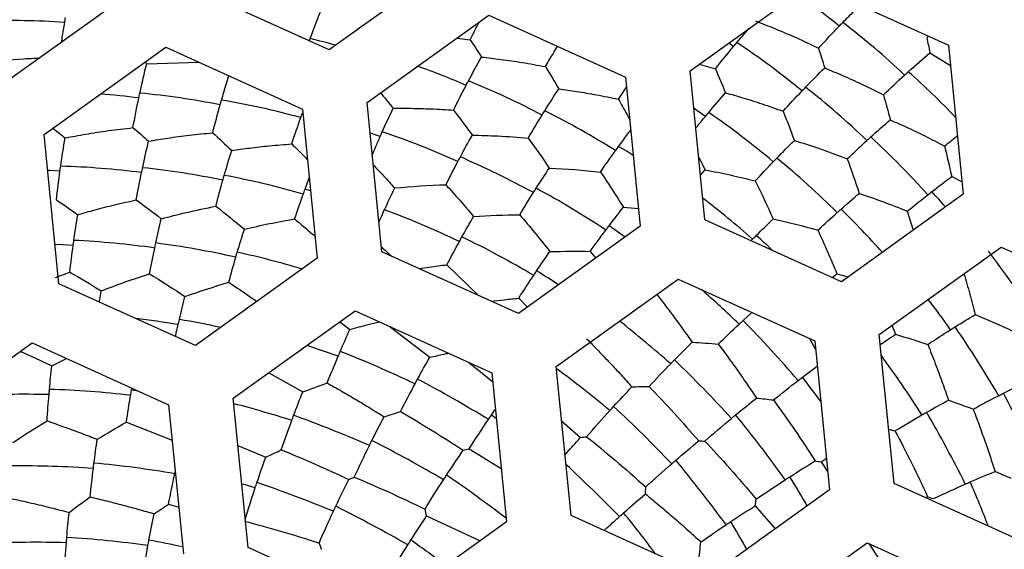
# Paper-space layout '_Inferior' of a CAD drawing. Header units: millimetres. Extents: x -40 to 40, y -40 to 40.
# Tile 18 of 25: x -4.6 to 3, y 5.7 to 9.7. Entities that reach past the tile are written whole.
import ezdxf

# ---------------------------------------------------------------- set-up
doc = ezdxf.new("R2010")
doc.units = ezdxf.units.MM

psp = doc.layouts.new('_Inferior')

# ---------------------------------------------------------------- linework, layer by layer
at = {"color": 7, "linetype": 'Continuous', "lineweight": 25}
for p, q in [((-1.2576, 10.1736), (-2.1959, 9.5006)), ((0.5834, 9.3404), (1.5217, 10.0134)), ((1.5217, 10.0134), (2.5736, 9.5373)), ((-2.1959, 9.5006), (-3.2479, 9.9767)), ((-3.7455, 9.9275), (-4.6838, 9.2545)), ((-1.9045, 9.0943), (-0.9662, 9.7673)), ((-0.9662, 9.7673), (0.0858, 9.2912)), ((-1.2106, 9.5919), (-1.1107, 9.5791)), ((2.4065, 9.5941), (2.4202, 9.6067)), ((-4.3924, 8.8482), (-3.454, 9.5212)), ((-3.454, 9.5212), (-2.4021, 9.0451)), ((0.9184, 9.5275), (0.8809, 9.5538)), ((2.5736, 9.5373), (2.6873, 8.3882)), ((-3.6143, 9.4062), (-3.6019, 9.394)), ((-3.6019, 9.394), (-3.2008, 9.4066)), ((2.43, 9.4777), (2.5891, 9.3807)), ((0.697, 8.1913), (0.5834, 9.3404)), ((0.6543, 9.3913), (0.7782, 9.3546)), ((0.0858, 9.2912), (0.1995, 8.1421)), ((0.0306, 9.1216), (0.0936, 9.2125)), ((-2.4021, 9.0451), (-2.2884, 7.896)), ((-1.7908, 7.9452), (-1.9045, 9.0943)), ((-4.2787, 7.6991), (-4.3924, 8.8482)), ((0.649, 8.6772), (0.6993, 8.5765)), ((0.663, 8.5354), (0.6993, 8.5765)), ((-2.3822, 8.4268), (-2.3496, 8.5142)), ((2.598, 8.5247), (2.6778, 8.4839)), ((-2.3397, 8.415), (-2.3822, 8.4268)), ((2.6873, 8.3882), (1.749, 7.7152)), ((0.0701, 8.2887), (0.186, 8.278)), ((-1.8134, 8.1732), (-1.7869, 8.2327)), ((1.749, 7.7152), (0.697, 8.1913)), ((2.2565, 8.2579), (2.3026, 8.1123)), ((0.1995, 8.1421), (-0.7388, 7.4691)), ((1.0524, 8.0305), (1.0645, 8.0428)), ((2.0404, 7.3089), (2.9787, 7.9819)), ((2.9787, 7.9819), (4.0307, 7.5058)), ((-2.2884, 7.896), (-3.2267, 7.223)), ((-0.7388, 7.4691), (-1.7908, 7.9452)), ((-0.1852, 7.9489), (-0.1439, 7.8958)), ((-1.2896, 7.8457), (-1.0439, 7.6072)), ((-4.3035, 7.7472), (-4.1939, 7.7892)), ((-0.4474, 7.0628), (0.4909, 7.7358)), ((0.4909, 7.7358), (1.5428, 7.2597)), ((1.6783, 7.7472), (1.7136, 7.776)), ((1.7136, 7.776), (1.801, 7.7525)), ((-3.2267, 7.223), (-4.2787, 7.6991)), ((-0.736, 7.5881), (-0.6686, 7.5195)), ((-2.9353, 6.8167), (-1.997, 7.4897)), ((-1.997, 7.4897), (-0.945, 7.0136)), ((0.9908, 7.4161), (1.0589, 7.4787)), ((-2.1155, 7.4047), (-2.0371, 7.3474)), ((-1.7274, 7.3677), (-1.4218, 7.1329)), ((2.1384, 7.3792), (2.166, 7.3104)), ((2.1541, 6.1598), (2.0404, 7.3089)), ((-5.4232, 6.5706), (-4.4848, 7.2436)), ((-4.4848, 7.2436), (-3.4329, 6.7675)), ((1.503, 7.2777), (1.5496, 7.1919)), ((1.5428, 7.2597), (1.6565, 6.1106)), ((-4.3329, 7.0663), (-4.2195, 7.1235)), ((-1.1238, 7.0945), (-0.9383, 6.9458)), ((-0.3338, 5.9137), (-0.4474, 7.0628)), ((-2.6613, 7.0132), (-2.4007, 6.8656)), ((-0.945, 7.0136), (-0.8313, 5.8645)), ((-3.7187, 6.88), (-3.7159, 6.8956)), ((-3.6662, 6.8731), (-3.7187, 6.88)), ((-3.4329, 6.7675), (-3.3192, 5.6184)), ((-2.8216, 5.6676), (-2.9353, 6.8167)), ((-0.9461, 6.6876), (-0.9169, 6.7295)), ((-0.9103, 6.6626), (-0.9461, 6.6876)), ((-3.7588, 6.6327), (-3.4058, 6.4935)), ((-0.4057, 6.641), (-0.2599, 6.5161)), ((2.1125, 6.58), (2.1611, 6.5671)), ((-2.8993, 6.4528), (-2.685, 6.3631)), ((-1.1195, 6.4278), (-0.872, 6.2759)), ((1.5918, 6.3274), (1.6325, 6.3536)), ((1.5918, 6.3274), (1.6424, 6.2537)), ((-3.3855, 6.2363), (-3.3819, 6.2527)), ((3.2061, 5.6837), (2.1541, 6.1598)), ((1.6565, 6.1106), (0.7182, 5.4376)), ((-3.4342, 6.0002), (-3.3549, 5.9791)), ((2.3953, 6.0506), (2.4129, 6.0584)), ((1.0837, 5.9886), (1.2386, 5.8108)), ((-0.8313, 5.8645), (-1.7696, 5.1915)), ((-1.4457, 5.9116), (-1.0332, 5.7197)), ((0.7182, 5.4376), (-0.3338, 5.9137)), ((1.0096, 5.0313), (1.9479, 5.7043)), ((1.9479, 5.7043), (2.9999, 5.2282)), ((1.9587, 5.6994), (2.2149, 5.3058)), ((-1.7696, 5.1915), (-2.8216, 5.6676))]:
    psp.add_line(p, q, dxfattribs=at)
at = {"color": 7, "linetype": 'Continuous', "lineweight": 25, "flags": 128}
for points in [[(0.7012, 8.9885), (0.6359, 9.0347), (0.612, 9.0514)], [(-1.8035, 8.8336), (-1.879, 8.86), (-1.8814, 8.8608)], [(0.1456, 8.6866), (0.0976, 8.717), (0.0328, 8.757)], [(-4.2699, 8.5664), (-4.3498, 8.5704), (-4.3649, 8.5711)], [(0.0842, 8.0594), (0.0222, 8.1022), (-0.0409, 8.1448)], [(-4.1685, 7.9942), (-4.2484, 7.9988), (-4.3086, 8.0017)], [(-2.7661, 6.1279), (-2.8436, 6.1492), (-2.87, 6.1563)]]:
    psp.add_lwpolyline(points, dxfattribs=at)
at = {"color": 7, "linetype": 'Continuous', "lineweight": 25}
for centre, radius, start, end in [((0, 0), 40, 90.52734, 270.52734), ((0, 0), 40, 270.52734, 90.52734), ((0, 0), 39.7, 90.52734, 270.52734), ((0, 0), 39.7, 270.52734, 90.52734), ((0, 0), 30, 90, 270), ((0, 0), 30, 270, 90), ((0, 0), 26.0203, 90.52734, 270.52734), ((0, 0), 26.0203, 270.52734, 90.52734), ((0, 0), 25.15, 90, 270.52734), ((0, 0), 25.15, 270, 90.52734), ((0, 0), 25, 11.06952, 348.93048), ((0, 0), 24.9264, 112.52267, 90), ((0.0472, 0), 24.389, 90, 270), ((0.0472, 0), 24.389, 270, 90), ((0.0472, 0), 24.2491, 90, 270), ((0.0472, 0), 24.2491, 270, 90), ((0.0472, 0), 11.9755, 90, 270), ((0, 0), 11.95, 305.64936, 125.64936), ((0.0472, 0), 11.9755, 270, 90), ((-2.0886, 5.0122), 6.035, 50.72212, 54.59912), ((0, 0), 11.95, 125.64936, 305.64936), ((-4.6231, 4.206), 5.5203, 85.95592, 92.44403), ((-1.8968, 4.9219), 6.0253, 46.69989, 52.64688), ((-3.6474, 4.0593), 5.6797, 74.66544, 76.72476), ((-2.4915, 4.4003), 6.1961, 50.54975, 56.33389), ((-3.673, 3.381), 6.3707, 66.59272, 70.1872), ((-1.7813, 4.7818), 6.0892, 43.59537, 48.3657), ((-3.5277, 3.341), 6.3903, 62.29326, 67.90359), ((-2.4702, 4.1839), 6.3903, 46.29326, 51.90359), ((-4.4371, 3.051), 6.1283, 82.7412, 85.50661), ((-4.2168, 3.1688), 6.0253, 78.69989, 84.64688), ((-4.0659, 3.0065), 6.1961, 74.54975, 80.33389), ((-3.5041, 3.1231), 6.6126, 57.90307, 63.32749), ((-3.0354, 3.5804), 6.6126, 49.90307, 55.32749), ((-3.9047, 2.605), 6.6126, 65.90307, 71.32749), ((-2.5075, 3.968), 6.6126, 41.90307, 47.32749), ((-3.9199, 2.3735), 6.8702, 61.32901, 66.55282), ((-3.1139, 3.362), 6.8702, 45.32901, 50.55282), ((-4.4447, 2.4114), 6.1961, 82.54975, 88.33389), ((-4.312, 2.2392), 6.3903, 78.29326, 83.90359), ((-4.2292, 2.0362), 6.6126, 73.90307, 79.32749), ((-4.0218, 2.1293), 7.1732, 56.52457, 61.53043), ((-3.7457, 2.5979), 7.2653, 48.54087, 52.46709), ((-2.2893, 4.0512), 6.4346, 41.21194, 42.62524), ((-4.279, 1.5489), 7.1732, 64.52457, 69.53043), ((-3.1673, 3.2637), 7.0176, 41.80079, 45.56229), ((-4.4513, 1.275), 7.5349, 59.45036, 64.21857), ((-3.6052, 2.801), 7.0604, 46.8742, 48.28481), ((-4.4715, 1.4278), 6.6126, 81.90307, 87.32749), ((-4.4223, 1.201), 6.8702, 77.32901, 82.55282), ((-4.4237, 1.0548), 7.0531, 73.36445, 77.55763), ((-2.808, 3.581), 7.1732, 32.52457, 37.53043), ((-4.4982, 1.3969), 7.4951, 57.11893, 58.65046), ((-4.7402, 1.4602), 8.2246, 46.11793, 48.86557), ((-3.8161, 2.7758), 7.8691, 35.50103, 37.61777), ((-4.5776, 0.0487), 7.4366, 80.57046, 83.13082), ((-4.5726, 0.2967), 7.2314, 77.70426, 80.26817), ((-5.2769, 0.6433), 8.6068, 48.43283, 51.85268), ((-5.0631, 1.436), 8.5095, 40.42057, 44.64867), ((-3.9394, 2.8408), 7.9732, 30.08029, 34.58917), ((-4.9645, -0.7103), 8.3475, 70.12956, 71.8803), ((-5.2095, -0.7475), 8.5095, 64.42057, 68.64867), ((-4.8665, 2.0919), 8.5724, 32.42854, 36.14038), ((-5.8925, 0.475), 9.1894, 42.3254, 46.24423), ((-5.9626, -0.4264), 9.2875, 50.33602, 53.55766), ((-5.355, 1.6068), 8.6684, 36.77015, 38.29618), ((-5.7952, -1.1676), 9.1894, 58.3254, 62.24423), ((-4.539, -0.3255), 7.1732, 88.52457, 93.53043), ((-4.5851, -0.6457), 7.5349, 83.45036, 88.21857), ((-4.4712, 2.776), 8.5095, 24.42057, 28.64867), ((-5.1097, -1.6524), 8.7045, 72.44803, 75.5064), ((-6.8641, -0.6514), 10.0932, 43.62766, 47.19897), ((-5.5763, -1.9628), 9.1894, 66.3254, 70.24423), ((-6.888, 0.3102), 10.0932, 35.62766, 39.19897), ((-5.5334, 2.0808), 9.1894, 26.3254, 30.24423), ((-6.4186, -2.5182), 10.0932, 59.62766, 63.19897), ((-4.558, -1.6773), 7.9732, 86.08029, 90.58917), ((-4.8016, -2.1545), 8.5095, 80.42057, 84.64867), ((-8.1264, -2.0565), 11.4049, 44.28042, 47.16745), ((-8.2821, -0.8667), 11.3405, 36.27579, 39.45792), ((-7.6884, -3.068), 11.2816, 52.58677, 55.46194), ((-6.0057, -3.387), 10.0932, 67.62766, 71.19897), ((-7.8435, 0.5789), 10.7837, 30.10563, 31.49586), ((-6.2019, 2.3334), 9.7327, 21.06138, 23.23356), ((-7.2136, -4.1604), 11.3405, 60.27579, 63.45792), ((-9.9234, -2.103), 12.8258, 37.0182, 38.80695), ((-9.857, -0.5481), 12.5218, 29.69258, 30.81965), ((-4.4551, -2.8018), 8.5095, 88.42057, 92.64867), ((-4.8192, -3.4238), 9.1894, 82.3254, 86.24423), ((-5.3766, -3.7076), 9.601, 77.65787, 79.24144), ((-8.8691, -4.6317), 12.6716, 53.31134, 54.81441)]:
    psp.add_arc(centre, radius, start, end, dxfattribs=at)
for points, knots in [([(-9.5098, 22.9329), (-8.5542, 23.3292), (-7.5138, 23.6912), (-5.249, 24.2935), (-4.0243, 24.5339), (-1.392, 24.8228), (0.0162, 24.871), (2.9862, 24.6911), (4.5485, 24.4623), (7.7554, 23.6421), (9.4001, 23.0496), (12.6504, 21.4386), (14.2552, 20.419), (17.2643, 17.9469), (18.667, 16.4939), (21.1059, 13.2305), (22.1404, 11.4208), (23.7254, 7.5987), (24.2751, 5.588), (24.8613, 1.5563), (24.8984, -0.4629), (24.5218, -4.339), (24.1094, -6.1951), (22.953, -9.6335), (22.2103, -11.216), (20.5249, -14.065), (19.5829, -15.3322), (17.6118, -17.5611), (16.5827, -18.5235), (14.5184, -20.1822), (13.483, -20.8791), (11.4566, -22.0562), (10.4653, -22.5367), (9.5098, -22.9329)], [0, 0, 0, 0, 0.0625, 0.0625, 0.125, 0.125, 0.1875, 0.1875, 0.25, 0.25, 0.3125, 0.3125, 0.375, 0.375, 0.4375, 0.4375, 0.5, 0.5, 0.5625, 0.5625, 0.625, 0.625, 0.6875, 0.6875, 0.75, 0.75, 0.8125, 0.8125, 0.875, 0.875, 0.9375, 0.9375, 1, 1, 1, 1]), ([(9.5098, -22.9329), (8.5542, -23.3292), (7.5138, -23.6912), (5.249, -24.2935), (4.0243, -24.5339), (1.392, -24.8228), (-0.0162, -24.871), (-2.9862, -24.6911), (-4.5485, -24.4623), (-7.7554, -23.6421), (-9.4001, -23.0496), (-12.6504, -21.4386), (-14.2552, -20.419), (-17.2643, -17.9469), (-18.667, -16.4939), (-21.1059, -13.2305), (-22.1404, -11.4208), (-23.7254, -7.5987), (-24.2751, -5.588), (-24.8613, -1.5563), (-24.8984, 0.4629), (-24.5218, 4.339), (-24.1094, 6.1951), (-22.953, 9.6335), (-22.2103, 11.216), (-20.5249, 14.065), (-19.5829, 15.3322), (-17.6118, 17.5611), (-16.5827, 18.5235), (-14.5184, 20.1822), (-13.483, 20.8791), (-11.4566, 22.0562), (-10.4653, 22.5367), (-9.5098, 22.9329)], [0, 0, 0, 0, 0.0625, 0.0625, 0.125, 0.125, 0.1875, 0.1875, 0.25, 0.25, 0.3125, 0.3125, 0.375, 0.375, 0.4375, 0.4375, 0.5, 0.5, 0.5625, 0.5625, 0.625, 0.625, 0.6875, 0.6875, 0.75, 0.75, 0.8125, 0.8125, 0.875, 0.875, 0.9375, 0.9375, 1, 1, 1, 1]), ([(1.7589, 9.7115), (1.7898, 9.743), (1.8348, 9.7888), (1.8791, 9.832), (1.8929, 9.8454)], [0, 0, 0, 0, 0.6886336, 1, 1, 1, 1]), ([(-4.2567, 9.5608), (-4.2551, 9.5725), (-4.2481, 9.6243), (-4.24, 9.6741), (-4.2338, 9.7126)], [0, 0, 0, 0, 0.226908, 1, 1, 1, 1]), ([(-1.1107, 9.5791), (-1.0909, 9.6186), (-1.0685, 9.6636), (-1.0457, 9.7069), (-1.0429, 9.7122)], [0, 0, 0, 0, 0.877684, 1, 1, 1, 1]), ([(1.0873, 9.7236), (1.1372, 9.7043), (1.2413, 9.6639), (1.4036, 9.5944), (1.515, 9.5415), (1.5727, 9.5141)], [0, 0, 0, 0, 0.30729, 0.640834, 1, 1, 1, 1]), ([(0.9433, 9.5572), (0.9703, 9.5893), (1.0011, 9.6257), (1.0316, 9.6603), (1.0353, 9.6645)], [0, 0, 0, 0, 0.878372, 1, 1, 1, 1]), ([(-0.5313, 9.3718), (-0.5099, 9.4081), (-0.4788, 9.4611), (-0.4475, 9.512), (-0.4376, 9.5281)], [0, 0, 0, 0, 0.685807, 1, 1, 1, 1]), ([(-4.8702, 9.4026), (-4.764, 9.4147), (-4.6192, 9.4313), (-4.4688, 9.4361), (-4.4287, 9.4374)], [0, 0, 0, 0, 0.733414, 1, 1, 1, 1]), ([(-1.0233, 9.4456), (-0.9738, 9.4399), (-0.8699, 9.428), (-0.7056, 9.4038), (-0.5911, 9.3828), (-0.5313, 9.3718)], [0, 0, 0, 0, 0.302814, 0.636342, 1, 1, 1, 1]), ([(1.6199, 9.3617), (1.6659, 9.3426), (1.7625, 9.3025), (1.9137, 9.234), (2.0181, 9.1822), (2.0725, 9.1552)], [0, 0, 0, 0, 0.302814, 0.636342, 1, 1, 1, 1]), ([(-3.0255, 9.1146), (-3.0138, 9.1548), (-2.9953, 9.2183), (-2.9761, 9.2792), (-2.969, 9.3017)], [0, 0, 0, 0, 0.631723, 1, 1, 1, 1]), ([(-0.4278, 9.2003), (-0.3823, 9.1939), (-0.2859, 9.1805), (-0.1329, 9.1547), (-0.0257, 9.133), (0.0306, 9.1216)], [0, 0, 0, 0, 0.298539, 0.632052, 1, 1, 1, 1]), ([(-1.7998, 9.1694), (-1.7865, 9.1532), (-1.7548, 9.1147), (-1.7227, 9.0745), (-1.7041, 9.0512)], [0, 0, 0, 0, 0.418867, 1, 1, 1, 1]), ([(0.0306, 9.1216), (0.0524, 9.0831), (0.0816, 9.0317), (0.1108, 8.9781), (0.1181, 8.9646)], [0, 0, 0, 0, 0.7489672, 1, 1, 1, 1]), ([(0.8568, 9.1703), (0.901, 9.1577), (0.9945, 9.131), (1.1425, 9.0841), (1.2456, 9.0476), (1.2997, 9.0285)], [0, 0, 0, 0, 0.298539, 0.632052, 1, 1, 1, 1]), ([(-1.7041, 9.0512), (-1.6581, 9.0513), (-1.5608, 9.0514), (-1.4056, 9.0471), (-1.2965, 9.0405), (-1.2392, 9.037)], [0, 0, 0, 0, 0.298539, 0.632052, 1, 1, 1, 1]), ([(0.6271, 8.8979), (0.6327, 8.9049), (0.6575, 8.9358), (0.6821, 8.9655), (0.7012, 8.9885)], [0, 0, 0, 0, 0.226859, 1, 1, 1, 1]), ([(2.1247, 8.9618), (2.1667, 8.9432), (2.2556, 8.9037), (2.3957, 8.8367), (2.4927, 8.7862), (2.5436, 8.7598)], [0, 0, 0, 0, 0.298539, 0.632052, 1, 1, 1, 1]), ([(-4.2307, 8.8223), (-4.1781, 8.8323), (-4.0684, 8.8533), (-3.8939, 8.8803), (-3.7715, 8.8945), (-3.708, 8.9018)], [0, 0, 0, 0, 0.30729, 0.640834, 1, 1, 1, 1]), ([(0.0328, 8.757), (0.0543, 8.7863), (0.0854, 8.8287), (0.1165, 8.8696), (0.1262, 8.8823)], [0, 0, 0, 0, 0.688342, 1, 1, 1, 1]), ([(-3.5872, 8.7976), (-3.5381, 8.8058), (-3.4349, 8.823), (-3.2703, 8.845), (-3.1544, 8.8564), (-3.0939, 8.8623)], [0, 0, 0, 0, 0.302814, 0.636342, 1, 1, 1, 1]), ([(-1.8646, 8.6908), (-1.8562, 8.7109), (-1.836, 8.7592), (-1.8155, 8.8061), (-1.8035, 8.8336)], [0, 0, 0, 0, 0.415782, 1, 1, 1, 1]), ([(-1.0939, 8.8444), (-1.0286, 8.8427), (-0.8854, 8.839), (-0.7414, 8.8277), (-0.6632, 8.8216)], [0, 0, 0, 0, 0.456598, 1, 1, 1, 1]), ([(1.3863, 8.8033), (1.4487, 8.7837), (1.5852, 8.7407), (1.7206, 8.6901), (1.7941, 8.6627)], [0, 0, 0, 0, 0.4565979, 1, 1, 1, 1]), ([(2.5436, 8.7598), (2.5748, 8.7856), (2.6079, 8.813), (2.6407, 8.8391), (2.6426, 8.8406)], [0, 0, 0, 0, 0.942588, 1, 1, 1, 1]), ([(-2.9472, 8.7259), (-2.9017, 8.7324), (-2.8053, 8.7461), (-2.6511, 8.7634), (-2.5421, 8.7721), (-2.4849, 8.7766)], [0, 0, 0, 0, 0.298539, 0.632052, 1, 1, 1, 1]), ([(-2.4849, 8.7766), (-2.4532, 8.7457), (-2.413, 8.7063), (-2.3723, 8.6649), (-2.3636, 8.6561)], [0, 0, 0, 0, 0.78648, 1, 1, 1, 1]), ([(-1.857, 8.6145), (-1.8304, 8.5865), (-1.7756, 8.529), (-1.7202, 8.4682), (-1.6918, 8.437)], [0, 0, 0, 0, 0.486609, 1, 1, 1, 1]), ([(-4.1329, 8.2308), (-4.0888, 8.2436), (-3.9953, 8.2705), (-3.8449, 8.3092), (-3.7382, 8.3329), (-3.6822, 8.3454)], [0, 0, 0, 0, 0.298539, 0.632052, 1, 1, 1, 1]), ([(-3.4894, 8.2002), (-3.4261, 8.2166), (-3.2875, 8.2526), (-3.146, 8.2814), (-3.0691, 8.2971)], [0, 0, 0, 0, 0.456598, 1, 1, 1, 1]), ([(-2.4624, 8.1989), (-2.4171, 8.1608), (-2.365, 8.1171), (-2.312, 8.0703), (-2.305, 8.0642)], [0, 0, 0, 0, 0.869122, 1, 1, 1, 1]), ([(-1.7946, 7.9832), (-1.7688, 7.9603), (-1.7421, 7.9367), (-1.7151, 7.9113), (-1.7143, 7.9106)], [0, 0, 0, 0, 0.970044, 1, 1, 1, 1]), ([(-1.504, 7.8154), (-1.4778, 7.8196), (-1.4066, 7.8311), (-1.3349, 7.8401), (-1.2896, 7.8457)], [0, 0, 0, 0, 0.367832, 1, 1, 1, 1]), ([(2.6927, 7.7768), (2.7078, 7.725), (2.7375, 7.6225), (2.7654, 7.5151), (2.7792, 7.4619)], [0, 0, 0, 0, 0.505055, 1, 1, 1, 1]), ([(-2.9693, 7.7108), (-2.9136, 7.6736), (-2.8421, 7.6259), (-2.7691, 7.5743), (-2.7529, 7.5628)], [0, 0, 0, 0, 0.778827, 1, 1, 1, 1]), ([(-3.9661, 7.5576), (-3.9658, 7.5598), (-3.9612, 7.589), (-3.9563, 7.6175), (-3.9518, 7.6439)], [0, 0, 0, 0, 0.07401, 1, 1, 1, 1]), ([(-0.9501, 7.5647), (-0.9168, 7.5689), (-0.8455, 7.5777), (-0.774, 7.5845), (-0.736, 7.5881)], [0, 0, 0, 0, 0.4682618, 1, 1, 1, 1]), ([(0.3272, 7.6167), (0.3594, 7.5748), (0.422, 7.4935), (0.5129, 7.3702), (0.5712, 7.2882), (0.5994, 7.2485)], [0, 0, 0, 0, 0.3543986, 0.6879035, 1, 1, 1, 1]), ([(-3.3798, 7.2923), (-3.3794, 7.2942), (-3.3728, 7.3255), (-3.3658, 7.3561), (-3.3592, 7.3848)], [0, 0, 0, 0, 0.0629005, 1, 1, 1, 1]), ([(-2.0371, 7.3474), (-1.9902, 7.3601), (-1.9151, 7.3804), (-1.8394, 7.3987), (-1.811, 7.4055)], [0, 0, 0, 0, 0.624265, 1, 1, 1, 1]), ([(2.0482, 7.2302), (2.0652, 7.2419), (2.1046, 7.2693), (2.1437, 7.2955), (2.166, 7.3104)], [0, 0, 0, 0, 0.429829, 1, 1, 1, 1]), ([(-0.214, 7.2758), (-0.1835, 7.2449), (-0.1235, 7.184), (-0.0347, 7.0906), (0.0514, 6.9981), (0.1076, 6.9357), (0.1352, 6.9051)], [0, 0, 0, 0, 0.2619934, 0.5161666, 0.7622444, 1, 1, 1, 1]), ([(0.8007, 7.2347), (0.8266, 7.1999), (0.8775, 7.1313), (0.9525, 7.0264), (1.0248, 6.9229), (1.0718, 6.8533), (1.0949, 6.8191)], [0, 0, 0, 0, 0.261993, 0.516167, 0.762244, 1, 1, 1, 1]), ([(2.414, 7.2315), (2.4334, 7.1823), (2.4711, 7.0869), (2.5245, 6.9433), (2.5579, 6.8484), (2.5741, 6.8025)], [0, 0, 0, 0, 0.3543986, 0.6879035, 1, 1, 1, 1]), ([(-4.575, 7.1789), (-4.538, 7.1623), (-4.4584, 7.1265), (-4.3767, 7.0873), (-4.3329, 7.0663)], [0, 0, 0, 0, 0.464617, 1, 1, 1, 1]), ([(-1.4218, 7.1329), (-1.385, 7.1412), (-1.3371, 7.1521), (-1.289, 7.1619), (-1.2778, 7.1642)], [0, 0, 0, 0, 0.766879, 1, 1, 1, 1]), ([(1.4481, 6.9788), (1.477, 7.0009), (1.5152, 7.03), (1.553, 7.058), (1.5621, 7.0647)], [0, 0, 0, 0, 0.758274, 1, 1, 1, 1]), ([(-2.2112, 6.9349), (-2.1734, 6.9136), (-2.0989, 6.8716), (-1.9878, 6.8063), (-1.8796, 6.7412), (-1.8083, 6.6967), (-1.7733, 6.6749)], [0, 0, 0, 0, 0.261993, 0.516167, 0.762244, 1, 1, 1, 1]), ([(2.7638, 6.7338), (2.7791, 6.6932), (2.8091, 6.6132), (2.8523, 6.4917), (2.8933, 6.3722), (2.9193, 6.2923), (2.9321, 6.2531)], [0, 0, 0, 0, 0.261993, 0.516167, 0.762244, 1, 1, 1, 1]), ([(-4.3693, 6.6429), (-4.3239, 6.6271), (-4.2362, 6.5966), (-4.1073, 6.5491), (-4.0236, 6.5168), (-3.9834, 6.5013)], [0, 0, 0, 0, 0.358993, 0.692476, 1, 1, 1, 1]), ([(-0.3801, 6.382), (-0.3625, 6.402), (-0.3224, 6.4475), (-0.2824, 6.4914), (-0.2599, 6.5161)], [0, 0, 0, 0, 0.438643, 1, 1, 1, 1]), ([(-2.8432, 5.8853), (-2.8297, 5.9289), (-2.8046, 6.0107), (-2.7783, 6.0906), (-2.7661, 6.1279)], [0, 0, 0, 0, 0.532898, 1, 1, 1, 1]), ([(0.2397, 6.0811), (0.2723, 6.0542), (0.3394, 5.9988), (0.4433, 5.9099), (0.5533, 5.8137), (0.6282, 5.7457), (0.6666, 5.7108)], [0, 0, 0, 0, 0.2284698, 0.4714766, 0.7287703, 1, 1, 1, 1]), ([(-4.6453, 6.0451), (-4.5937, 6.0337), (-4.4934, 6.0116), (-4.3446, 5.9756), (-4.2472, 5.9502), (-4.2001, 5.9379)], [0, 0, 0, 0, 0.354399, 0.687903, 1, 1, 1, 1]), ([(-4.037, 6.0568), (-3.9948, 6.0467), (-3.9117, 6.0269), (-3.7868, 5.9948), (-3.6649, 5.962), (-3.5841, 5.9389), (-3.5445, 5.9275)], [0, 0, 0, 0, 0.261993, 0.516167, 0.762244, 1, 1, 1, 1]), ([(-0.0796, 5.7987), (-0.0656, 5.8116), (-0.0262, 5.8479), (0.0133, 5.8832), (0.0387, 5.906)], [0, 0, 0, 0, 0.354864, 1, 1, 1, 1])]:
    psp.add_open_spline(points, degree=3, knots=knots, dxfattribs=at)
for points in [[(-2.3432, 9.5873), (-2.3157, 9.6617), (-2.2878, 9.7339), (-2.2595, 9.8039)], [(-4.2338, 9.7126), (-4.2318, 9.7251), (-4.2297, 9.7375), (-4.2276, 9.7499)], [(1.732, 9.6838), (1.741, 9.6931), (1.7499, 9.7023), (1.7589, 9.7115)], [(1.5727, 9.5141), (1.6261, 9.5725), (1.6792, 9.629), (1.732, 9.6838)], [(-2.3495, 9.5701), (-2.3474, 9.5758), (-2.3453, 9.5816), (-2.3432, 9.5873)], [(-1.1107, 9.5791), (-1.0817, 9.5355), (-1.0525, 9.491), (-1.0233, 9.4456)], [(0.9184, 9.5275), (0.9267, 9.5374), (0.935, 9.5474), (0.9433, 9.5572)], [(2.4065, 9.5941), (2.4145, 9.5558), (2.4223, 9.517), (2.43, 9.4777)], [(0.7782, 9.3546), (0.825, 9.4137), (0.8718, 9.4715), (0.9184, 9.5275)], [(1.5727, 9.5141), (1.5886, 9.4643), (1.6043, 9.4134), (1.6199, 9.3617)], [(-1.1239, 9.262), (-1.0905, 9.3248), (-1.0569, 9.3861), (-1.0233, 9.4456)], [(2.2642, 9.3329), (2.32, 9.3831), (2.3753, 9.4313), (2.43, 9.4777)], [(-3.6547, 9.1678), (-3.6378, 9.2454), (-3.6202, 9.3208), (-3.6019, 9.394)], [(-0.5313, 9.3718), (-0.4969, 9.3161), (-0.4624, 9.2588), (-0.4278, 9.2003)], [(0.7782, 9.3546), (0.8045, 9.2946), (0.8307, 9.2331), (0.8568, 9.1703)], [(1.4726, 9.213), (1.522, 9.2642), (1.5712, 9.3138), (1.6199, 9.3617)], [(2.2354, 9.3069), (2.245, 9.3157), (2.2546, 9.3243), (2.2642, 9.3329)], [(-1.1421, 9.2275), (-1.1361, 9.239), (-1.13, 9.2505), (-1.1239, 9.262)], [(2.0725, 9.1552), (2.1271, 9.2073), (2.1815, 9.258), (2.2354, 9.3069)], [(-1.2392, 9.037), (-1.2071, 9.1019), (-1.1747, 9.1654), (-1.1421, 9.2275)], [(-0.5358, 9.032), (-0.4999, 9.0896), (-0.4638, 9.1457), (-0.4278, 9.2003)], [(1.2997, 9.0285), (1.3485, 9.082), (1.3971, 9.1342), (1.4455, 9.1848)], [(1.4455, 9.1848), (1.4546, 9.1942), (1.4636, 9.2036), (1.4726, 9.213)], [(-3.708, 8.9018), (-3.6937, 8.9796), (-3.6786, 9.0557), (-3.6628, 9.1302)], [(-3.6628, 9.1302), (-3.6601, 9.1428), (-3.6574, 9.1553), (-3.6547, 9.1678)], [(-3.0362, 9.0773), (-3.0326, 9.0898), (-3.0291, 9.1023), (-3.0255, 9.1146)], [(0.7264, 9.0187), (0.77, 9.0707), (0.8135, 9.1213), (0.8568, 9.1703)], [(2.0725, 9.1552), (2.0902, 9.0922), (2.1076, 9.0276), (2.1247, 8.9618)], [(-3.0939, 8.8623), (-3.0753, 8.9354), (-3.056, 9.0072), (-3.0362, 9.0773)], [(-1.7876, 8.8695), (-1.76, 8.9315), (-1.7322, 8.9922), (-1.7041, 9.0512)], [(-1.2392, 9.037), (-1.191, 8.9748), (-1.1426, 8.9106), (-1.0939, 8.8444)], [(-0.5566, 8.9986), (-0.5497, 9.0098), (-0.5427, 9.0209), (-0.5358, 9.032)], [(1.2997, 9.0285), (1.3289, 8.9554), (1.3577, 8.8803), (1.3863, 8.8033)], [(-2.4849, 8.7766), (-2.4621, 8.8453), (-2.4389, 8.9128), (-2.4152, 8.9787)], [(-2.4152, 8.9787), (-2.4108, 8.991), (-2.4064, 9.0032), (-2.402, 9.0154)], [(-0.6632, 8.8216), (-0.6278, 8.8819), (-0.5922, 8.9409), (-0.5566, 8.9986)], [(0.7012, 8.9885), (0.7096, 8.9986), (0.718, 9.0087), (0.7264, 9.0187)], [(1.9745, 8.8298), (2.0249, 8.8752), (2.075, 8.9193), (2.1247, 8.9618)], [(-4.3234, 8.8964), (-4.2928, 8.8722), (-4.2618, 8.8475), (-4.2307, 8.8223)], [(-3.708, 8.9018), (-3.6681, 8.868), (-3.6278, 8.8332), (-3.5872, 8.7976)], [(-4.2646, 8.6049), (-4.2541, 8.6792), (-4.2428, 8.7516), (-4.2307, 8.8223)], [(-3.6333, 8.5934), (-3.6185, 8.663), (-3.6031, 8.7312), (-3.5872, 8.7976)], [(-3.0939, 8.8623), (-3.0455, 8.8182), (-2.9965, 8.7727), (-2.9472, 8.7259)], [(-1.8035, 8.8336), (-1.7982, 8.8456), (-1.7929, 8.8576), (-1.7876, 8.8695)], [(-1.1863, 8.6764), (-1.1556, 8.7336), (-1.1248, 8.7897), (-1.0939, 8.8444)], [(-0.6632, 8.8216), (-0.6093, 8.7471), (-0.5553, 8.6701), (-0.5011, 8.5904)], [(1.2512, 8.6672), (1.2965, 8.7139), (1.3415, 8.7593), (1.3863, 8.8033)], [(1.7941, 8.6627), (1.8447, 8.7108), (1.8952, 8.7578), (1.9453, 8.8034)], [(1.9453, 8.8034), (1.9551, 8.8123), (1.9648, 8.8211), (1.9745, 8.8298)], [(-3.0046, 8.5344), (-2.9859, 8.5997), (-2.9668, 8.6636), (-2.9472, 8.7259)], [(-0.1071, 8.56), (-0.0683, 8.6161), (-0.0294, 8.6712), (0.0095, 8.7249)], [(0.0095, 8.7249), (0.0172, 8.7357), (0.025, 8.7464), (0.0328, 8.757)], [(2.5436, 8.7598), (2.5623, 8.6833), (2.5804, 8.605), (2.598, 8.5247)], [(-1.2049, 8.6413), (-1.1987, 8.6531), (-1.1925, 8.6647), (-1.1863, 8.6764)], [(1.2237, 8.6387), (1.2329, 8.6483), (1.242, 8.6578), (1.2512, 8.6672)], [(1.7941, 8.6627), (1.8253, 8.5763), (1.856, 8.4873), (1.8861, 8.3957)], [(-4.2699, 8.5664), (-4.2682, 8.5793), (-4.2664, 8.5921), (-4.2646, 8.6049)], [(-3.6413, 8.5552), (-3.6387, 8.568), (-3.636, 8.5807), (-3.6333, 8.5934)], [(-1.2974, 8.4618), (-1.2668, 8.5228), (-1.2359, 8.5827), (-1.2049, 8.6413)], [(-0.6024, 8.4351), (-0.5687, 8.488), (-0.5349, 8.5398), (-0.5011, 8.5904)], [(-0.5011, 8.5904), (-0.3699, 8.5844), (-0.2386, 8.5743), (-0.1071, 8.56)], [(0.6993, 8.5765), (0.8284, 8.5524), (0.957, 8.524), (1.0853, 8.4916)], [(1.0853, 8.4916), (1.1315, 8.5418), (1.1777, 8.5909), (1.2237, 8.6387)], [(-4.2972, 8.3455), (-4.2889, 8.4205), (-4.2798, 8.4942), (-4.2699, 8.5664)], [(-3.6822, 8.3454), (-3.6692, 8.4166), (-3.6555, 8.4866), (-3.6413, 8.5552)], [(-3.0691, 8.2971), (-3.0517, 8.3647), (-3.0337, 8.4313), (-3.0154, 8.4966)], [(-3.0154, 8.4966), (-3.0118, 8.5092), (-3.0082, 8.5219), (-3.0046, 8.5344)], [(-0.1071, 8.56), (-0.048, 8.4728), (0.011, 8.3824), (0.0701, 8.2887)], [(2.4453, 8.4087), (2.4966, 8.4486), (2.5475, 8.4873), (2.598, 8.5247)], [(-2.3958, 8.3896), (-2.3913, 8.402), (-2.3868, 8.4145), (-2.3822, 8.4268)], [(-1.7704, 8.2691), (-1.7444, 8.3262), (-1.7182, 8.3823), (-1.6918, 8.437)], [(-1.6918, 8.437), (-1.5611, 8.4494), (-1.4296, 8.4576), (-1.2974, 8.4618)], [(-1.2974, 8.4618), (-1.2268, 8.3837), (-1.1557, 8.3023), (-1.0842, 8.2178)], [(-0.6238, 8.4013), (-0.6166, 8.4126), (-0.6095, 8.4239), (-0.6024, 8.4351)], [(1.0853, 8.4916), (1.1316, 8.3971), (1.1775, 8.2993), (1.2229, 8.1983)], [(-4.2972, 8.3455), (-4.2432, 8.3086), (-4.1883, 8.2703), (-4.1329, 8.2308)], [(-3.6822, 8.3454), (-3.6187, 8.2988), (-3.5544, 8.2504), (-3.4894, 8.2002)], [(-2.4624, 8.1989), (-2.4406, 8.2635), (-2.4184, 8.3272), (-2.3958, 8.3896)], [(-0.7289, 8.2305), (-0.694, 8.2885), (-0.6589, 8.3455), (-0.6238, 8.4013)], [(1.746, 8.2743), (1.793, 8.3159), (1.8397, 8.3564), (1.8861, 8.3957)], [(1.8861, 8.3957), (2.0106, 8.3538), (2.134, 8.3079), (2.2565, 8.2579)], [(2.2565, 8.2579), (2.3093, 8.3012), (2.3618, 8.3434), (2.414, 8.3843)], [(2.414, 8.3843), (2.4245, 8.3925), (2.4349, 8.4007), (2.4453, 8.4087)], [(-3.0691, 8.2971), (-2.9968, 8.2403), (-2.9236, 8.1811), (-2.8495, 8.1195)], [(-1.7869, 8.2327), (-1.7814, 8.2449), (-1.7759, 8.257), (-1.7704, 8.2691)], [(-0.0409, 8.1448), (-0.0039, 8.1938), (0.0331, 8.2418), (0.0701, 8.2887)], [(1.7161, 8.2478), (1.7261, 8.2567), (1.736, 8.2655), (1.746, 8.2743)], [(-4.1631, 8.0332), (-4.1537, 8.1004), (-4.1436, 8.1664), (-4.1329, 8.2308)], [(-3.5318, 8.0133), (-3.5182, 8.0768), (-3.504, 8.1392), (-3.4894, 8.2002)], [(-2.8495, 8.1195), (-2.7218, 8.1499), (-2.5927, 8.1764), (-2.4624, 8.1989)], [(-1.1741, 8.0599), (-1.1442, 8.1136), (-1.1142, 8.1662), (-1.0842, 8.2178)], [(-1.0842, 8.2178), (-0.9661, 8.2253), (-0.8477, 8.2295), (-0.7289, 8.2305)], [(-0.7289, 8.2305), (-0.6516, 8.14), (-0.574, 8.0456), (-0.4961, 7.9471)], [(1.093, 8.0713), (1.1365, 8.1146), (1.1798, 8.157), (1.2229, 8.1983)], [(1.2229, 8.1983), (1.3385, 8.1729), (1.4535, 8.1444), (1.5679, 8.1126)], [(1.5679, 8.1126), (1.6175, 8.1587), (1.6669, 8.2039), (1.7161, 8.2478)], [(-2.904, 7.9423), (-2.8862, 8.0024), (-2.868, 8.0616), (-2.8495, 8.1195)], [(-0.0652, 8.1126), (-0.0571, 8.1234), (-0.049, 8.1342), (-0.0409, 8.1448)], [(-1.1936, 8.0246), (-1.1871, 8.0364), (-1.1806, 8.0482), (-1.1741, 8.0599)], [(-0.1852, 7.9489), (-0.1453, 8.0045), (-0.1052, 8.0592), (-0.0652, 8.1126)], [(1.0645, 8.0428), (1.074, 8.0523), (1.0835, 8.0618), (1.093, 8.0713)], [(1.5679, 8.1126), (1.6173, 8.0043), (1.6659, 7.8921), (1.7136, 7.776)], [(-4.1939, 7.7892), (-4.1861, 7.8586), (-4.1776, 7.9271), (-4.1685, 7.9942)], [(-4.1685, 7.9942), (-4.1667, 8.0073), (-4.165, 8.0203), (-4.1631, 8.0332)], [(-3.5795, 7.7764), (-3.5669, 7.8434), (-3.5538, 7.9096), (-3.5401, 7.9745)], [(-3.5401, 7.9745), (-3.5374, 7.9875), (-3.5346, 8.0004), (-3.5318, 8.0133)], [(-1.2896, 7.8457), (-1.2579, 7.9064), (-1.2258, 7.9661), (-1.1936, 8.0246)], [(-2.9693, 7.7108), (-2.9518, 7.7761), (-2.9337, 7.8406), (-2.9153, 7.9039)], [(-2.9153, 7.9039), (-2.9116, 7.9167), (-2.9078, 7.9295), (-2.904, 7.9423)], [(-0.5988, 7.7977), (-0.5646, 7.8485), (-0.5304, 7.8984), (-0.4961, 7.9471)], [(-0.4961, 7.9471), (-0.3926, 7.9501), (-0.2889, 7.9507), (-0.1852, 7.9489)], [(-4.1939, 7.7892), (-4.1144, 7.7431), (-4.0337, 7.6946), (-3.9518, 7.6439)], [(-3.9518, 7.6439), (-3.8295, 7.6918), (-3.7054, 7.736), (-3.5795, 7.7764)], [(-3.5795, 7.7764), (-3.4901, 7.7208), (-3.3994, 7.6622), (-3.3073, 7.6006)], [(-0.736, 7.5881), (-0.698, 7.6478), (-0.6598, 7.7065), (-0.6214, 7.764)], [(-0.6214, 7.764), (-0.6139, 7.7753), (-0.6064, 7.7865), (-0.5988, 7.7977)], [(-3.3073, 7.6006), (-3.1959, 7.6403), (-3.0832, 7.677), (-2.9693, 7.7108)], [(-3.3502, 7.424), (-3.3363, 7.4839), (-3.322, 7.5428), (-3.3073, 7.6006)], [(2.6246, 7.3672), (2.6765, 7.3997), (2.7281, 7.4313), (2.7792, 7.4619)], [(2.7792, 7.4619), (2.875, 7.4225), (2.9699, 7.3808), (3.0639, 7.337)], [(-3.3592, 7.3848), (-3.3563, 7.3979), (-3.3532, 7.411), (-3.3502, 7.424)], [(0.8007, 7.2347), (0.8541, 7.287), (0.9076, 7.3382), (0.9609, 7.3882)], [(0.9609, 7.3882), (0.9708, 7.3975), (0.9808, 7.4068), (0.9908, 7.4161)], [(2.5902, 7.3455), (2.6017, 7.3528), (2.6131, 7.36), (2.6246, 7.3672)], [(-2.1113, 7.1779), (-2.0868, 7.2354), (-2.062, 7.2919), (-2.0371, 7.3474)], [(2.166, 7.3104), (2.2491, 7.2857), (2.3318, 7.2594), (2.414, 7.2315)], [(2.414, 7.2315), (2.473, 7.2705), (2.5318, 7.3086), (2.5902, 7.3455)], [(0.4627, 7.1124), (0.5084, 7.1588), (0.554, 7.2042), (0.5994, 7.2485)], [(0.5994, 7.2485), (0.6665, 7.2448), (0.7337, 7.2402), (0.8007, 7.2347)], [(-2.2112, 6.9349), (-2.1836, 7.0044), (-2.1556, 7.073), (-2.1273, 7.1403)], [(-2.1273, 7.1403), (-2.122, 7.1529), (-2.1166, 7.1654), (-2.1113, 7.1779)], [(-1.5156, 6.9644), (-1.4845, 7.0216), (-1.4532, 7.0778), (-1.4218, 7.1329)], [(-4.3508, 6.8855), (-4.3454, 6.9467), (-4.3394, 7.007), (-4.3329, 7.0663)], [(0.2672, 6.9084), (0.3227, 6.9678), (0.3782, 7.026), (0.4337, 7.0828)], [(0.4337, 7.0828), (0.4434, 7.0927), (0.4531, 7.1026), (0.4627, 7.1124)], [(1.4152, 6.9535), (1.4262, 6.962), (1.4371, 6.9704), (1.4481, 6.9788)], [(-2.4007, 6.8656), (-2.3378, 6.8896), (-2.2746, 6.9127), (-2.2112, 6.9349)], [(-1.6473, 6.7144), (-1.6104, 6.7868), (-1.5731, 6.858), (-1.5354, 6.9279)], [(-1.5354, 6.9279), (-1.5288, 6.9401), (-1.5222, 6.9523), (-1.5156, 6.9644)], [(-0.0062, 6.7541), (0.041, 6.8056), (0.0882, 6.8559), (0.1352, 6.9051)], [(0.1352, 6.9051), (0.1792, 6.9066), (0.2233, 6.9077), (0.2672, 6.9084)], [(0.2672, 6.9084), (0.3981, 6.773), (0.5263, 6.6319), (0.6495, 6.4888)], [(1.2261, 6.8039), (1.2893, 6.8551), (1.3523, 6.9049), (1.4152, 6.9535)], [(2.9965, 6.8557), (3.0522, 6.884), (3.1075, 6.9114), (3.1623, 6.9379)], [(-4.3693, 6.6429), (-4.3649, 6.7112), (-4.3599, 6.7788), (-4.3543, 6.8454)], [(-4.3543, 6.8454), (-4.3532, 6.8588), (-4.352, 6.8722), (-4.3508, 6.8855)], [(-3.7588, 6.6327), (-3.7483, 6.7027), (-3.7372, 6.7719), (-3.7256, 6.84)], [(-3.7256, 6.84), (-3.7233, 6.8534), (-3.721, 6.8667), (-3.7187, 6.88)], [(-2.4701, 6.6857), (-2.4473, 6.7467), (-2.4241, 6.8067), (-2.4007, 6.8656)], [(2.7638, 6.7338), (2.8296, 6.7693), (2.8951, 6.8038), (2.9601, 6.8371)], [(2.9601, 6.8371), (2.9723, 6.8434), (2.9844, 6.8496), (2.9965, 6.8557)], [(-0.0345, 6.7232), (-0.0251, 6.7336), (-0.0156, 6.7439), (-0.0062, 6.7541)], [(0.9338, 6.6893), (0.9877, 6.7336), (1.0415, 6.7769), (1.0949, 6.8191)], [(1.0949, 6.8191), (1.1387, 6.8144), (1.1824, 6.8094), (1.2261, 6.8039)], [(1.2261, 6.8039), (1.3368, 6.6517), (1.4442, 6.4941), (1.5463, 6.3353)], [(2.4053, 6.7093), (2.4619, 6.7413), (2.5183, 6.7724), (2.5741, 6.8025)], [(2.5741, 6.8025), (2.6377, 6.7805), (2.701, 6.7575), (2.7638, 6.7338)], [(-2.4846, 6.6468), (-2.4798, 6.6598), (-2.475, 6.6728), (-2.4701, 6.6857)], [(-1.8677, 6.4908), (-1.8365, 6.5532), (-1.805, 6.6147), (-1.7733, 6.6749)], [(-1.7733, 6.6749), (-1.7314, 6.6884), (-1.6894, 6.7016), (-1.6473, 6.7144)], [(-1.6473, 6.7144), (-1.4842, 6.6203), (-1.3221, 6.52), (-1.1642, 6.4165)], [(-0.9699, 6.653), (-0.962, 6.6645), (-0.9541, 6.6761), (-0.9461, 6.6876)], [(-0.214, 6.5211), (-0.1543, 6.59), (-0.0945, 6.6573), (-0.0345, 6.7232)], [(0.9015, 6.6626), (0.9123, 6.6715), (0.9231, 6.6804), (0.9338, 6.6893)], [(2.1611, 6.5671), (2.2308, 6.6089), (2.3001, 6.6495), (2.3691, 6.6889)], [(2.3691, 6.6889), (2.3812, 6.6957), (2.3932, 6.7026), (2.4053, 6.7093)], [(-4.6321, 6.4767), (-4.5458, 6.5341), (-4.4583, 6.5895), (-4.3693, 6.6429)], [(-3.9834, 6.5013), (-3.9094, 6.5465), (-3.8345, 6.5903), (-3.7588, 6.6327)], [(-2.5658, 6.4198), (-2.5393, 6.4967), (-2.5122, 6.5723), (-2.4846, 6.6468)], [(-1.1195, 6.4278), (-1.0699, 6.5044), (-1.0201, 6.5794), (-0.9699, 6.653)], [(0.6957, 6.4874), (0.7643, 6.5473), (0.833, 6.6057), (0.9015, 6.6626)], [(2.1611, 6.5671), (2.2496, 6.4009), (2.3339, 6.2299), (2.4129, 6.0584)], [(-4.008, 6.3179), (-4.0003, 6.3799), (-3.9921, 6.4411), (-3.9834, 6.5013)], [(-2.0031, 6.2095), (-1.9648, 6.2922), (-1.9258, 6.3734), (-1.8863, 6.4532)], [(-1.8863, 6.4532), (-1.8801, 6.4658), (-1.8739, 6.4783), (-1.8677, 6.4908)], [(-0.2599, 6.5161), (-0.2446, 6.5178), (-0.2293, 6.5195), (-0.214, 6.5211)], [(-0.214, 6.5211), (-0.0718, 6.4076), (0.0812, 6.2787), (0.2418, 6.1341)], [(0.4737, 6.3403), (0.5325, 6.3911), (0.5912, 6.4407), (0.6495, 6.4888)], [(0.6495, 6.4888), (0.6649, 6.4884), (0.6803, 6.4879), (0.6957, 6.4874)], [(0.6957, 6.4874), (0.8207, 6.3553), (0.9543, 6.2063), (1.0932, 6.0408)], [(-2.685, 6.3631), (-2.6454, 6.3824), (-2.6056, 6.4013), (-2.5658, 6.4198)], [(-2.5658, 6.4198), (-2.3912, 6.3494), (-2.2166, 6.2726), (-2.0459, 6.192)], [(-1.2922, 6.2253), (-1.2497, 6.2903), (-1.207, 6.3541), (-1.1642, 6.4165)], [(-1.1642, 6.4165), (-1.1493, 6.4203), (-1.1344, 6.4241), (-1.1195, 6.4278)], [(-4.013, 6.2773), (-4.0113, 6.2909), (-4.0097, 6.3044), (-4.008, 6.3179)], [(-2.7528, 6.1677), (-2.7306, 6.2339), (-2.708, 6.2991), (-2.685, 6.3631)], [(0.2418, 6.1341), (0.3084, 6.195), (0.3751, 6.2545), (0.4418, 6.3126)], [(0.4418, 6.3126), (0.4524, 6.3219), (0.4631, 6.3311), (0.4737, 6.3403)], [(1.3515, 6.2127), (1.4168, 6.2548), (1.4818, 6.2957), (1.5463, 6.3353)], [(1.5463, 6.3353), (1.5615, 6.3327), (1.5766, 6.3301), (1.5918, 6.3274)], [(-4.037, 6.0568), (-4.0297, 6.1312), (-4.0217, 6.2048), (-4.013, 6.2773)], [(-3.4342, 6.0002), (-3.4187, 6.08), (-3.4025, 6.1587), (-3.3855, 6.2363)], [(-1.3153, 6.1898), (-1.3076, 6.2017), (-1.2999, 6.2135), (-1.2922, 6.2253)], [(2.7415, 6.1727), (2.8055, 6.2005), (2.8691, 6.2273), (2.9321, 6.2531)], [(2.9321, 6.2531), (2.9729, 6.2366), (3.0136, 6.2197), (3.054, 6.2024)], [(-2.7661, 6.1279), (-2.7617, 6.1412), (-2.7573, 6.1545), (-2.7528, 6.1677)], [(-2.1461, 5.9849), (-2.113, 6.0551), (-2.0796, 6.1243), (-2.0459, 6.192)], [(-2.0459, 6.192), (-2.0316, 6.1979), (-2.0174, 6.2037), (-2.0031, 6.2095)], [(-2.0031, 6.2095), (-1.8352, 6.1396), (-1.6526, 6.0579), (-1.4583, 5.9632)], [(-1.4583, 5.9632), (-1.4111, 6.0401), (-1.3634, 6.1156), (-1.3153, 6.1898)], [(1.0932, 6.0408), (1.1676, 6.0918), (1.2419, 6.1414), (1.316, 6.1897)], [(1.316, 6.1897), (1.3279, 6.1974), (1.3397, 6.2051), (1.3515, 6.2127)], [(2.4569, 6.0443), (2.5394, 6.083), (2.6215, 6.1202), (2.703, 6.156)], [(2.703, 6.156), (2.7159, 6.1616), (2.7287, 6.1672), (2.7415, 6.1727)], [(0.0712, 5.935), (0.1275, 5.9848), (0.1837, 6.0336), (0.2397, 6.0811)], [(0.2397, 6.0811), (0.2404, 6.0988), (0.2411, 6.1165), (0.2418, 6.1341)], [(-4.2001, 5.9379), (-4.1463, 5.9783), (-4.0919, 6.018), (-4.037, 6.0568)], [(-3.5445, 5.9275), (-3.5079, 5.9521), (-3.4712, 5.9763), (-3.4342, 6.0002)], [(1.0837, 5.9886), (1.0869, 6.006), (1.09, 6.0234), (1.0932, 6.0408)], [(2.4129, 6.0584), (2.4276, 6.0538), (2.4423, 6.0491), (2.4569, 6.0443)], [(-4.2173, 5.7459), (-4.2121, 5.8107), (-4.2064, 5.8748), (-4.2001, 5.9379)], [(-3.5844, 5.7246), (-3.5716, 5.7932), (-3.5583, 5.8609), (-3.5445, 5.9275)], [(-2.2741, 5.7022), (-2.238, 5.7849), (-2.2013, 5.8663), (-2.164, 5.9465)], [(-2.164, 5.9465), (-2.158, 5.9593), (-2.152, 5.9721), (-2.1461, 5.9849)], [(-1.4457, 5.9116), (-1.4499, 5.9289), (-1.4541, 5.946), (-1.4583, 5.9632)], [(0.0387, 5.906), (0.0496, 5.9157), (0.0604, 5.9254), (0.0712, 5.935)], [(0.8965, 5.8673), (0.9592, 5.9088), (1.0217, 5.9493), (1.0837, 5.9886)], [(-2.8478, 5.8703), (-2.6718, 5.8245), (-2.4796, 5.7689), (-2.2741, 5.7022)], [(-1.5674, 5.7247), (-1.5271, 5.7881), (-1.4865, 5.8505), (-1.4457, 5.9116)], [(0.6666, 5.7108), (0.7312, 5.7559), (0.7958, 5.8001), (0.8603, 5.8432)], [(0.8603, 5.8432), (0.8724, 5.8512), (0.8845, 5.8593), (0.8965, 5.8673)], [(-4.2359, 5.4639), (-4.2316, 5.5451), (-4.2265, 5.6253), (-4.2205, 5.7045)], [(-4.2205, 5.7045), (-4.2195, 5.7183), (-4.2184, 5.7321), (-4.2173, 5.7459)], [(-3.592, 5.6833), (-3.5895, 5.6971), (-3.587, 5.7108), (-3.5844, 5.7246)], [(-2.2544, 5.6529), (-2.261, 5.6694), (-2.2675, 5.6858), (-2.2741, 5.7022)], [(-1.7138, 5.4882), (-1.6732, 5.5557), (-1.6321, 5.6223), (-1.5907, 5.6879)], [(-1.5907, 5.6879), (-1.5829, 5.7002), (-1.5752, 5.7125), (-1.5674, 5.7247)], [(0.6487, 5.5579), (0.6547, 5.6093), (0.6607, 5.6603), (0.6666, 5.7108)], [(-3.6371, 5.4168), (-3.623, 5.5068), (-3.608, 5.5957), (-3.592, 5.6833)]]:
    psp.add_open_spline(points, degree=3, dxfattribs=at)

doc.saveas('drawing.dxf')
